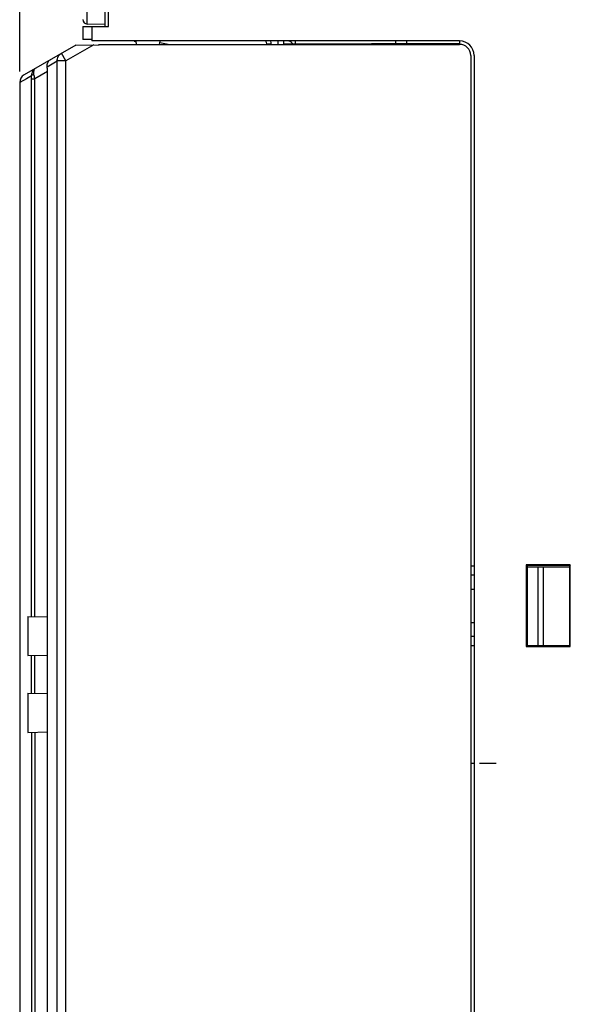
# Model space of a CAD drawing. Header units: millimetres. Extents: x 0 to 1105, y 0 to 772.
# Tile 48 of 58: x 284 to 335, y 556 to 644. Entities that reach past the tile are written whole.
import ezdxf

# ---------------------------------------------------------------- set-up
doc = ezdxf.new("R2010")
doc.units = ezdxf.units.MM
doc.header["$LTSCALE"] = 60.775
doc.header["$PDMODE"] = 3
doc.header["$PDSIZE"] = 0.3
doc.layers.get('0').update_dxf_attribs({"linetype": 'CONTINUOUS'})
doc.layers.get('Defpoints').update_dxf_attribs({"linetype": 'CONTINUOUS'})
for name, color, linetype in [('03_ALL_AXES', 7, 'CONTINUOUS'), ('07_ALL_FEATURES', 7, 'CONTINUOUS'), ('7_ALL_FEATURES', 7, 'CONTINUOUS'), ('DIM', 7, 'CONTINUOUS')]:
    doc.layers.add(name, color=color, linetype=linetype)
doc.styles.get("Standard").update_dxf_attribs({"font": 'micross.ttf'})
doc.dimstyles.new('DIMSTYLE_1', dxfattribs={"dimtxt": 6, "dimasz": 3, "dimexe": 1, "dimexo": 1, "dimgap": 1.5, "dimtad": 1, "dimdec": 1, "dimzin": 0, "dimdsep": 46, "dimtxsty": 'Standard', "dimblk": '_FILLED', "dimblk1": '_FILLED', "dimblk2": '_FILLED', "dimcen": 0.09, "dimadec": 0, "dimazin": 0, "dimtp": 0.1, "dimtm": 0.1, "dimtfac": 1, "dimtdec": 1, "dimtofl": 0, "dimtmove": 0, "dimatfit": 3, "dimldrblk": '_FILLED', "dimfxl": 1, "dimtolj": 1, "dimtzin": 0, "dimarcsym": 0})

# ---------------------------------------------------------------- blocks, each defined once
blk = doc.blocks.new('_FILLED')
at = {"color": 0, "linetype": 'ByBlock'}
blk.add_solid([(0, 0), (-1, 0.167), (-1, -0.167)], dxfattribs=at)
blk = doc.blocks.new('*D3')
at = {"layer": 'Defpoints', "color": 0, "linetype": 'Continuous', "transparency": 16777216}
for p in [(483.997, 720.855), (483.997, 700.355), (283.997, 638.802)]:
    blk.add_point(p, dxfattribs=at)
at = {"layer": 'DIM', "color": 0, "linetype": 'Continuous', "lineweight": -2, "transparency": 16777216}
for p, q in [((283.997, 639.802), (283.997, 721.855)), ((483.997, 701.355), (483.997, 721.855)), ((291.997, 720.855), (475.997, 720.855))]:
    blk.add_line(p, q, dxfattribs=at)
at = {"layer": 'DIM', "color": 0, "linetype": 'Continuous', "lineweight": -2, "transparency": 16777216, "xscale": 8, "yscale": 8, "zscale": 8, "rotation": 180}
blk.add_blockref('_FILLED', (283.997, 720.855), dxfattribs=at)
at = {"layer": 'DIM', "color": 0, "linetype": 'Continuous', "lineweight": -2, "transparency": 16777216, "xscale": 8, "yscale": 8, "zscale": 8}
blk.add_blockref('_FILLED', (483.997, 720.855), dxfattribs=at)
at = {"layer": 'DIM', "color": 0, "linetype": 'Continuous', "transparency": 16777216, "insert": (373.332, 728.355), "char_height": 6, "attachment_point": 2}
blk.add_mtext('\\A1;D', dxfattribs=at)

msp = doc.modelspace()

# ---------------------------------------------------------------- linework, layer by layer
at = {"layer": '03_ALL_AXES', "linetype": 'Continuous'}
for p, q in [((296.649, 642.418), (297.38, 642.255)), ((306.297, 642.305), (306.697, 642.305)), ((306.297, 642.255), (306.297, 642.305)), ((306.697, 642.255), (306.697, 642.305)), ((283.997, 638.814), (283.997, 571.655)), ((329.797, 595.055), (329.797, 588.055)), ((324.697, 594.344), (324.997, 594.338)), ((324.697, 593.055), (324.997, 593.055)), ((284.734, 590.583), (284.734, 587.055)), ((286.519, 587.086), (286.519, 590.552)), ((324.697, 590.055), (324.997, 590.055)), ((324.997, 588.771), (324.697, 588.766)), ((284.734, 583.655), (284.734, 580.126)), ((286.519, 580.158), (286.519, 583.624)), ((324.698, 577.355), (324.998, 577.355)), ((325.497, 577.355), (326.997, 577.355)), ((283.997, 571.655), (283.997, 457.155))]:
    msp.add_line(p, q, dxfattribs=at)
for radius, end in [(0.4, 35.96198), (0.8, 17.13618)]:
    msp.add_arc((305.897, 642.305), radius, 0, end, dxfattribs=at)
at = {"layer": '07_ALL_FEATURES', "linetype": 'Continuous'}
for p, q in [((291.997, 643.855), (291.997, 650.28)), ((291.697, 643.855), (291.697, 646.555)), ((289.697, 643.855), (291.997, 643.855)), ((289.697, 643.855), (289.697, 642.673)), ((290.497, 643.855), (290.497, 642.555)), ((289.064, 642.189), (284.398, 639.495)), ((290.674, 642.195), (288.165, 640.746)), ((289.064, 642.189), (291.177, 642.197)), ((290.497, 642.671), (289.697, 642.673)), ((323.697, 642.555), (290.497, 642.555)), ((291.177, 642.197), (291.177, 642.255)), ((291.177, 642.24), (323.697, 642.24)), ((294.318, 642.528), (294.489, 642.49)), ((294.487, 642.544), (294.497, 642.255)), ((307.297, 642.545), (307.297, 642.25)), ((307.797, 642.548), (307.797, 642.241)), ((323.697, 642.31), (307.797, 642.255)), ((308.897, 642.259), (308.897, 642.539)), ((317.897, 642.535), (317.897, 642.29)), ((318.897, 642.535), (318.897, 642.293)), ((323.697, 642.542), (323.697, 642.255)), ((288.165, 640.746), (287.765, 641.439)), ((324.697, 641.24), (324.697, 506.476)), ((324.997, 641.255), (324.997, 506.476)), ((286.479, 640.228), (287.378, 640.746)), ((288.165, 640.746), (287.378, 640.746)), ((287.378, 571.655), (287.378, 640.746)), ((288.165, 479.275), (288.165, 640.746)), ((285.067, 639.417), (284.597, 639.146)), ((286.497, 639.8), (285.361, 639.143)), ((286.497, 590.552), (286.497, 639.8)), ((284.597, 639.146), (283.997, 638.802)), ((285.072, 639.143), (285.361, 639.143)), ((285.072, 590.577), (285.072, 639.143)), ((285.361, 590.572), (285.361, 639.143)), ((283.997, 622.425), (283.997, 618.857)), ((283.997, 613.857), (283.997, 610.107)), ((324.997, 595.139), (324.697, 595.144)), ((333.684, 595.242), (329.71, 595.242)), ((329.71, 595.242), (329.797, 595.155)), ((329.71, 595.242), (329.71, 587.867)), ((329.779, 595.055), (329.797, 595.055)), ((329.779, 588.054), (329.779, 595.055)), ((333.597, 595.155), (329.797, 595.155)), ((329.797, 595.155), (329.797, 595.055)), ((329.797, 595.055), (333.598, 595.075)), ((330.797, 587.954), (330.797, 595.06)), ((331.245, 595.062), (331.245, 587.954)), ((333.684, 595.242), (333.597, 595.155)), ((333.597, 595.155), (333.597, 595.075)), ((333.598, 595.075), (333.598, 587.954)), ((333.684, 587.867), (333.684, 595.242)), ((284.734, 590.583), (286.519, 590.552)), ((324.697, 587.966), (324.997, 587.971)), ((329.71, 587.867), (329.797, 587.954)), ((329.71, 587.867), (333.684, 587.867)), ((329.779, 588.054), (329.797, 588.055)), ((329.797, 588.055), (329.797, 587.954)), ((329.797, 587.954), (333.598, 587.954)), ((333.684, 587.867), (333.598, 587.954)), ((284.734, 587.055), (286.519, 587.086)), ((285.072, 583.649), (285.072, 587.06)), ((285.361, 583.644), (285.361, 587.065)), ((286.497, 583.624), (286.497, 587.085)), ((283.997, 586.585), (283.997, 585.315)), ((284.734, 583.655), (286.519, 583.624)), ((284.734, 580.126), (286.519, 580.158)), ((285.072, 580.132), (285.072, 571.655)), ((285.361, 580.137), (285.361, 571.655)), ((286.497, 571.655), (286.497, 580.157)), ((283.997, 579.604), (283.997, 578.334)), ((285.072, 571.655), (285.072, 457.155)), ((285.361, 571.655), (285.361, 457.155)), ((286.497, 457.155), (286.497, 571.655)), ((287.378, 479.275), (287.378, 571.655))]:
    msp.add_line(p, q, dxfattribs=at)
for centre, radius, start, end in [((294.178, 642.788), 2.5, 347.66823, 354.37206), ((308.197, 642.051), 0.5, 24.58973, 79.08367), ((284.797, 638.802), 0.8, 120, 179.99999), ((265.943, 635.673), 19.725, 10.13406, 11.31845)]:
    msp.add_arc(centre, radius, start, end, dxfattribs=at)
for centre, major_axis, ratio, start_param, end_param in [((323.697, 641.255), (0, 1.3), 0.999962, -1.570796, 0), ((323.697, 641.24), (0, 1), 0.999962, -1.570796, 0), ((286.35, 639.699), (0.016, 0.929), 0.156677, -1.459469, -0.962609)]:
    msp.add_ellipse(centre, major_axis=major_axis, ratio=ratio, start_param=start_param, end_param=end_param, dxfattribs=at)
for points, knots in [([(287.378, 640.746), (287.375, 640.884), (287.443, 641.165), (287.646, 641.371), (287.765, 641.439)], [0, 0, 0, 0, 0.502364, 1, 1, 1, 1]), ([(286.479, 640.228), (286.467, 640.36), (286.5, 640.615), (286.673, 640.809), (286.769, 640.864)], [0, 0, 0, 0, 0.546196, 1, 1, 1, 1]), ([(285.436, 640.095), (285.325, 640.03), (285.128, 639.831), (285.064, 639.557), (285.067, 639.419)], [0, 0, 0, 0, 0.481415, 1, 1, 1, 1]), ([(285.067, 639.419), (285.072, 639.452), (285.15, 639.516), (285.232, 639.536), (285.285, 639.544)], [0, 0, 0, 0, 0.389677, 1, 1, 1, 1]), ([(285.072, 639.143), (285.072, 639.213), (285.071, 639.304), (285.068, 639.395), (285.067, 639.417)], [0, 0, 0, 0, 0.761663, 1, 1, 1, 1]), ([(285.285, 639.544), (285.262, 639.658), (285.246, 639.864), (285.363, 640.053), (285.436, 640.095)], [0, 0, 0, 0, 0.580869, 1, 1, 1, 1])]:
    msp.add_open_spline(points, degree=3, knots=knots, dxfattribs=at)
at = {"layer": '7_ALL_FEATURES', "linetype": 'Continuous'}
for p, q in [((290.09, 644.083), (290.09, 656.627)), ((291.697, 644.055), (290.09, 644.083))]:
    msp.add_line(p, q, dxfattribs=at)
msp.add_arc((290.097, 644.483), 0.4, 180, 269, dxfattribs=at)

# ---------------------------------------------------------------- dimensions: what is measured, and where the dimension line sits
at = {"layer": 'DIM', "linetype": 'Continuous'}
dim = msp.add_linear_dim(base=(483.997, 720.855), p1=(283.997, 638.802), p2=(483.997, 700.355), text='D', dimstyle='DIMSTYLE_1', override={"dimasz": 8}, dxfattribs=at)
dim.commit()
dim.dimension.update_dxf_attribs({"geometry": '*D3', "text_midpoint": (373.332, 720.855), "dimtype": 160})

doc.saveas('drawing.dxf')
